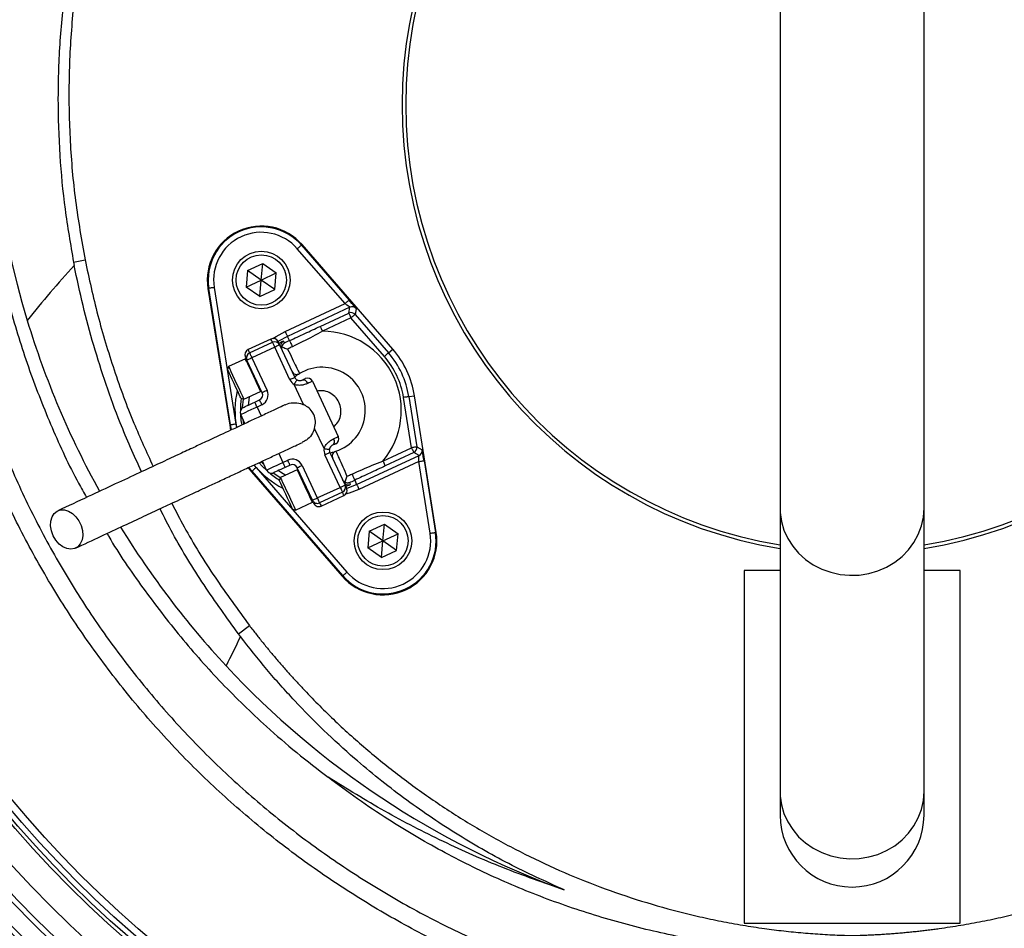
# Model space of a CAD drawing. Header units: millimetres. Extents: x 1218 to 2618, y 1282 to 2682.
# Tile 3 of 19: x 1687 to 1960, y 1753 to 2005. Entities that reach past the tile are written whole.
import ezdxf

# ---------------------------------------------------------------- set-up
doc = ezdxf.new("R2010")
doc.units = ezdxf.units.MM

msp = doc.modelspace()

# ---------------------------------------------------------------- linework, layer by layer
at = {"color": 7, "linetype": 'Continuous', "lineweight": 25}
for p, q in [((1898.04, 2093.94), (1898.04, 1869.63)), ((1938.04, 1869.63), (1938.04, 2093.94)), ((1765.06, 1942.72), (1765.23, 1942.87)), ((1765.06, 1942.72), (1778.31, 1927.45)), ((1790.45, 1913.83), (1765.23, 1942.87)), ((1777.17, 1926.47), (1763.92, 1941.73)), ((1701.75, 1938.02), (1704.95, 1938.65)), ((1701.75, 1938.02), (1701.93, 1937.09)), ((1750.12, 1935.69), (1754.31, 1937.64)), ((1753.91, 1933.04), (1754.31, 1937.64)), ((1754.31, 1937.64), (1758.09, 1934.99)), ((1750.12, 1935.69), (1749.72, 1931.09)), ((1753.91, 1933.04), (1750.12, 1935.69)), ((1753.91, 1933.04), (1758.09, 1934.99)), ((1757.69, 1930.39), (1758.09, 1934.99)), ((1749.72, 1931.09), (1753.91, 1933.04)), ((1753.5, 1928.44), (1753.91, 1933.04)), ((1757.69, 1930.39), (1753.91, 1933.04)), ((1739.33, 1930.72), (1739.09, 1930.68)), ((1739.09, 1930.68), (1745.13, 1892.7)), ((1745.37, 1892.74), (1739.33, 1930.72)), ((1740.81, 1930.95), (1746.85, 1892.97)), ((1753.5, 1928.44), (1749.72, 1931.09)), ((1753.5, 1928.44), (1757.69, 1930.39)), ((1760.58, 1918.73), (1777.17, 1926.47)), ((1778.54, 1925.45), (1761.21, 1917.37)), ((1770.26, 1920.14), (1778.2, 1923.84)), ((1778.2, 1923.84), (1778.54, 1925.45)), ((1780.3, 1925.07), (1779.96, 1923.47)), ((1779.96, 1923.47), (1789.24, 1912.78)), ((1778.83, 1922.49), (1770.9, 1918.79)), ((1788.11, 1911.8), (1778.83, 1922.49)), ((1756.59, 1916.64), (1750.25, 1913.68)), ((1750.67, 1912.77), (1757.01, 1915.73)), ((1759.01, 1915), (1763.23, 1905.94)), ((1761.76, 1916.19), (1761.21, 1917.37)), ((1757.65, 1914.37), (1751.3, 1911.41)), ((1761.87, 1905.31), (1757.65, 1914.37)), ((1789.24, 1912.78), (1790.45, 1913.83)), ((1749.51, 1911.12), (1744.84, 1908.95)), ((1754.17, 1901.71), (1749.94, 1910.78)), ((1751.3, 1911.41), (1755.53, 1902.35)), ((1744.84, 1908.95), (1744.55, 1908.15)), ((1765.65, 1898.39), (1763.03, 1904.01)), ((1768.13, 1904.91), (1775.31, 1889.5)), ((1749.06, 1899.89), (1753.73, 1902.06)), ((1748.27, 1900.18), (1749.06, 1899.89)), ((1752.08, 1899.09), (1753.44, 1899.72)), ((1795.65, 1886.41), (1793.43, 1900.38)), ((1794.91, 1900.62), (1796.49, 1900.87)), ((1794.91, 1900.62), (1797.13, 1886.64)), ((1802.53, 1862.89), (1796.49, 1900.87)), ((1754.08, 1898.36), (1752.72, 1897.73)), ((1749.35, 1893.12), (1748.19, 1895.61)), ((1745.37, 1892.74), (1745.13, 1892.7)), ((1745.13, 1892.7), (1745.4, 1891.3)), ((1771.35, 1886.18), (1768.72, 1891.8)), ((1772.95, 1885.1), (1777.18, 1876.03)), ((1787.72, 1882.71), (1795.65, 1886.41)), ((1796.29, 1885.05), (1788.35, 1881.35)), ((1797.74, 1884.28), (1796.29, 1885.05)), ((1797.13, 1886.64), (1798.58, 1885.87)), ((1755.37, 1880.21), (1754.21, 1882.7)), ((1759.9, 1882.32), (1761.26, 1882.95)), ((1775.82, 1875.4), (1771.59, 1884.46)), ((1780.41, 1876.2), (1797.74, 1884.28)), ((1797.64, 1882.58), (1781.04, 1874.84)), ((1800.82, 1862.62), (1797.64, 1882.58)), ((1799.12, 1882.82), (1802.3, 1862.85)), ((1750.26, 1880.85), (1751.18, 1879.74)), ((1751.36, 1879.9), (1751.18, 1879.74)), ((1751.18, 1879.74), (1776.39, 1850.7)), ((1776.57, 1850.85), (1751.36, 1879.9)), ((1752.49, 1880.88), (1777.7, 1851.84)), ((1763.87, 1880.31), (1759.21, 1878.13)), ((1761.9, 1881.59), (1760.54, 1880.96)), ((1768.12, 1871.81), (1763.89, 1880.87)), ((1765.25, 1881.5), (1769.48, 1872.44)), ((1759.21, 1878.13), (1758.92, 1877.34)), ((1779.86, 1877.38), (1780.41, 1876.2)), ((1769.48, 1872.44), (1775.82, 1875.4)), ((1776.45, 1874.04), (1770.11, 1871.08)), ((1763.43, 1869.07), (1768.1, 1871.25)), ((1770.53, 1870.17), (1776.88, 1873.13)), ((1762.64, 1869.36), (1763.43, 1869.07)), ((1898.04, 1869.63), (1898.04, 1790.82)), ((1938.04, 1790.82), (1938.04, 1869.63)), ((1783.93, 1863.18), (1783.53, 1858.58)), ((1783.93, 1863.18), (1788.12, 1865.13)), ((1787.72, 1860.53), (1783.93, 1863.18)), ((1787.72, 1860.53), (1788.12, 1865.13)), ((1788.12, 1865.13), (1791.9, 1862.49)), ((1783.53, 1858.58), (1787.72, 1860.53)), ((1787.31, 1855.93), (1787.72, 1860.53)), ((1787.72, 1860.53), (1791.9, 1862.49)), ((1791.5, 1857.88), (1787.72, 1860.53)), ((1791.5, 1857.88), (1791.9, 1862.49)), ((1802.3, 1862.85), (1802.53, 1862.89)), ((1787.31, 1855.93), (1783.53, 1858.58)), ((1787.31, 1855.93), (1791.5, 1857.88)), ((1898.04, 1852.29), (1888.04, 1852.29)), ((1888.04, 1852.29), (1888.04, 1754.29)), ((1948.04, 1852.29), (1938.04, 1852.29)), ((1948.04, 1754.29), (1948.04, 1852.29)), ((1776.57, 1850.85), (1776.39, 1850.7)), ((1747.58, 1834.64), (1750.63, 1836.97)), ((1748.13, 1833.91), (1747.58, 1834.64)), ((1898.04, 1790.82), (1898.04, 1784.29)), ((1938.04, 1784.29), (1938.04, 1790.82)), ((1888.04, 1754.29), (1948.04, 1754.29))]:
    msp.add_line(p, q, dxfattribs=at)
at = {"color": 1, "linetype": 'Continuous', "lineweight": 25}
for p, q in [((1752.72, 1897.73), (1753.88, 1895.24)), ((1749.03, 1893.03), (1748.87, 1894.15)), ((1745.62, 1891.39), (1745.37, 1892.74)), ((1746.85, 1892.97), (1747.01, 1892.05)), ((1754.69, 1881.67), (1753.92, 1882.53)), ((1758.74, 1884.81), (1759.9, 1882.32)), ((1751.36, 1879.9), (1750.49, 1880.94)), ((1751.88, 1881.61), (1752.49, 1880.88))]:
    msp.add_line(p, q, dxfattribs=at)
at = {"color": 7, "linetype": 'Continuous', "lineweight": 25, "flags": 128}
for points in [[(1765.06, 1942.72), (1765.03, 1942.69), (1764.96, 1942.64), (1764.86, 1942.55), (1764.72, 1942.42), (1764.55, 1942.27), (1764.35, 1942.11), (1764.14, 1941.92), (1763.92, 1941.73)], [(1740.81, 1930.95), (1740.52, 1930.91), (1740.25, 1930.87), (1739.99, 1930.82), (1739.77, 1930.79), (1739.58, 1930.76), (1739.45, 1930.74), (1739.36, 1930.72), (1739.33, 1930.72)], [(1778.31, 1927.45), (1778.28, 1927.43), (1778.22, 1927.37), (1778.11, 1927.28), (1777.97, 1927.16), (1777.8, 1927.01), (1777.6, 1926.84), (1777.39, 1926.66), (1777.17, 1926.47)], [(1778.2, 1923.84), (1778.21, 1923.81), (1778.25, 1923.73), (1778.31, 1923.61), (1778.39, 1923.44), (1778.48, 1923.23), (1778.59, 1923), (1778.71, 1922.75), (1778.83, 1922.49)], [(1779.96, 1923.47), (1779.94, 1923.45), (1779.87, 1923.39), (1779.76, 1923.3), (1779.62, 1923.17), (1779.45, 1923.03), (1779.26, 1922.86), (1779.05, 1922.67), (1778.83, 1922.49)], [(1761.21, 1917.37), (1761.2, 1917.4), (1761.16, 1917.48), (1761.1, 1917.61), (1761.02, 1917.78), (1760.93, 1917.98), (1760.82, 1918.21), (1760.7, 1918.47), (1760.58, 1918.73)], [(1770.26, 1920.14), (1770.28, 1920.11), (1770.31, 1920.03), (1770.37, 1919.91), (1770.45, 1919.74), (1770.55, 1919.53), (1770.66, 1919.3), (1770.77, 1919.05), (1770.9, 1918.79)], [(1757.01, 1915.73), (1757.02, 1915.7), (1757.06, 1915.63), (1757.12, 1915.5), (1757.2, 1915.33), (1757.29, 1915.12), (1757.4, 1914.89), (1757.52, 1914.63), (1757.65, 1914.37)], [(1759.01, 1915), (1758.98, 1914.99), (1758.9, 1914.96), (1758.78, 1914.9), (1758.61, 1914.82), (1758.4, 1914.72), (1758.17, 1914.61), (1757.91, 1914.49), (1757.65, 1914.37)], [(1758.58, 1915.91), (1758.61, 1915.85), (1758.69, 1915.68), (1758.83, 1915.39), (1759.01, 1915)], [(1760.06, 1916.03), (1760.08, 1915.99), (1760.17, 1915.8), (1760.33, 1915.45)], [(1761.76, 1916.19), (1761.78, 1916.15), (1761.83, 1916.04), (1761.91, 1915.87), (1762.01, 1915.65), (1762.14, 1915.39), (1762.27, 1915.1), (1762.41, 1914.8), (1762.55, 1914.49)], [(1750.67, 1912.77), (1750.68, 1912.74), (1750.72, 1912.67), (1750.78, 1912.54), (1750.85, 1912.37), (1750.95, 1912.17), (1751.06, 1911.93), (1751.18, 1911.68), (1751.3, 1911.41)], [(1789.24, 1912.78), (1789.21, 1912.76), (1789.15, 1912.7), (1789.04, 1912.61), (1788.9, 1912.49), (1788.73, 1912.34), (1788.54, 1912.17), (1788.32, 1911.99), (1788.11, 1911.8)], [(1749.94, 1910.78), (1749.76, 1911.17), (1749.63, 1911.45), (1749.55, 1911.62), (1749.52, 1911.68)], [(1751.3, 1911.41), (1751.04, 1911.29), (1750.78, 1911.17), (1750.55, 1911.06), (1750.34, 1910.96), (1750.17, 1910.88), (1750.05, 1910.83), (1749.97, 1910.79), (1749.94, 1910.78)], [(1748.27, 1900.18), (1748.24, 1900.24), (1748.07, 1900.6), (1747.77, 1901.24), (1747.36, 1902.13), (1746.87, 1903.18), (1746.34, 1904.3), (1745.82, 1905.42), (1745.35, 1906.44), (1744.96, 1907.27), (1744.69, 1907.85), (1744.56, 1908.13), (1744.55, 1908.15)], [(1744.84, 1908.95), (1744.91, 1908.8), (1745.13, 1908.33), (1745.48, 1907.56), (1745.95, 1906.57), (1746.49, 1905.41), (1747.06, 1904.18), (1747.63, 1902.97), (1748.14, 1901.87), (1748.57, 1900.95), (1748.87, 1900.29), (1749.04, 1899.94), (1749.06, 1899.89)], [(1763.23, 1905.94), (1763.21, 1905.93), (1763.13, 1905.89), (1763, 1905.83), (1762.83, 1905.75), (1762.63, 1905.66), (1762.39, 1905.55), (1762.14, 1905.43), (1761.87, 1905.31)], [(1763.81, 1905.29), (1763.79, 1905.27), (1763.75, 1905.2), (1763.68, 1905.08), (1763.58, 1904.92), (1763.46, 1904.73), (1763.33, 1904.5), (1763.18, 1904.26), (1763.03, 1904.01)], [(1765.23, 1905.21), (1765.43, 1905.31), (1765.61, 1905.39), (1765.77, 1905.47), (1765.9, 1905.53), (1766, 1905.58), (1766.07, 1905.61), (1766.12, 1905.63), (1766.13, 1905.64)], [(1768.13, 1904.91), (1768.1, 1904.9), (1768.04, 1904.87), (1767.94, 1904.82), (1767.79, 1904.76), (1767.6, 1904.67), (1767.38, 1904.56), (1767.12, 1904.44), (1766.83, 1904.31)], [(1755.53, 1902.35), (1755.26, 1902.22), (1755.01, 1902.11), (1754.77, 1902), (1754.57, 1901.9), (1754.4, 1901.82), (1754.27, 1901.76), (1754.2, 1901.73), (1754.17, 1901.71)], [(1748.91, 1897.61), (1748.97, 1897.64), (1749.15, 1897.72), (1749.45, 1897.86), (1749.84, 1898.04), (1750.32, 1898.27), (1750.87, 1898.52), (1751.47, 1898.8), (1752.08, 1899.09)], [(1752.72, 1897.73), (1752.59, 1897.99), (1752.48, 1898.25), (1752.37, 1898.48), (1752.27, 1898.69), (1752.19, 1898.86), (1752.13, 1898.98), (1752.1, 1899.06), (1752.08, 1899.09)], [(1754.08, 1898.36), (1753.95, 1898.63), (1753.84, 1898.88), (1753.73, 1899.12), (1753.63, 1899.32), (1753.55, 1899.49), (1753.49, 1899.62), (1753.46, 1899.69), (1753.44, 1899.72)], [(1794.91, 1900.62), (1794.88, 1900.61), (1794.79, 1900.6), (1794.65, 1900.58), (1794.47, 1900.55), (1794.24, 1900.51), (1793.99, 1900.47), (1793.72, 1900.43), (1793.43, 1900.38)], [(1752.72, 1897.73), (1751.83, 1897.32), (1750.98, 1896.92), (1750.2, 1896.55), (1749.51, 1896.23), (1748.95, 1895.97), (1748.53, 1895.78), (1748.27, 1895.65), (1748.19, 1895.61)], [(1746.85, 1892.97), (1746.56, 1892.93), (1746.29, 1892.88), (1746.03, 1892.84), (1745.81, 1892.81), (1745.63, 1892.78), (1745.49, 1892.76), (1745.4, 1892.74), (1745.37, 1892.74)], [(1774.02, 1888.9), (1774.31, 1889.04), (1774.57, 1889.16), (1774.79, 1889.26), (1774.97, 1889.35), (1775.12, 1889.42), (1775.23, 1889.47), (1775.29, 1889.49), (1775.31, 1889.5)], [(1771.35, 1886.18), (1771.63, 1886.13), (1771.91, 1886.09), (1772.17, 1886.05), (1772.39, 1886.02), (1772.58, 1885.99), (1772.72, 1885.97), (1772.8, 1885.96), (1772.83, 1885.95)], [(1771.59, 1884.46), (1771.86, 1884.59), (1772.11, 1884.7), (1772.35, 1884.81), (1772.55, 1884.91), (1772.72, 1884.99), (1772.85, 1885.05), (1772.93, 1885.08), (1772.95, 1885.1)], [(1774.58, 1887.51), (1774.57, 1887.5), (1774.53, 1887.48), (1774.45, 1887.45), (1774.35, 1887.4), (1774.22, 1887.34), (1774.06, 1887.27), (1773.88, 1887.18), (1773.68, 1887.09)], [(1797.13, 1886.64), (1797.1, 1886.64), (1797.01, 1886.63), (1796.88, 1886.6), (1796.69, 1886.57), (1796.47, 1886.54), (1796.21, 1886.5), (1795.94, 1886.45), (1795.65, 1886.41)], [(1795.65, 1886.41), (1795.77, 1886.15), (1795.89, 1885.89), (1796, 1885.66), (1796.1, 1885.46), (1796.18, 1885.29), (1796.23, 1885.16), (1796.27, 1885.08), (1796.29, 1885.05)], [(1755.37, 1880.21), (1755.46, 1880.25), (1755.72, 1880.37), (1756.13, 1880.56), (1756.7, 1880.83), (1757.39, 1881.15), (1758.17, 1881.51), (1759.02, 1881.91), (1759.9, 1882.32)], [(1760.54, 1880.96), (1760.52, 1880.99), (1760.49, 1881.06), (1760.43, 1881.19), (1760.35, 1881.36), (1760.25, 1881.56), (1760.15, 1881.8), (1760.03, 1882.05), (1759.9, 1882.32)], [(1761.9, 1881.59), (1761.88, 1881.62), (1761.85, 1881.7), (1761.79, 1881.82), (1761.71, 1881.99), (1761.61, 1882.2), (1761.5, 1882.43), (1761.39, 1882.69), (1761.26, 1882.95)], [(1787.72, 1882.71), (1787.84, 1882.45), (1787.96, 1882.19), (1788.07, 1881.96), (1788.16, 1881.76), (1788.24, 1881.59), (1788.3, 1881.46), (1788.34, 1881.38), (1788.35, 1881.35)], [(1797.64, 1882.58), (1797.93, 1882.63), (1798.2, 1882.67), (1798.45, 1882.71), (1798.68, 1882.75), (1798.86, 1882.78), (1799, 1882.8), (1799.09, 1882.81), (1799.12, 1882.82)], [(1752.49, 1880.88), (1752.27, 1880.69), (1752.06, 1880.51), (1751.87, 1880.34), (1751.69, 1880.19), (1751.55, 1880.07), (1751.45, 1879.98), (1751.38, 1879.92), (1751.36, 1879.9)], [(1760.54, 1880.96), (1759.92, 1880.67), (1759.32, 1880.39), (1758.77, 1880.14), (1758.29, 1879.91), (1757.9, 1879.73), (1757.61, 1879.59), (1757.43, 1879.51), (1757.36, 1879.48)], [(1763.89, 1880.87), (1763.92, 1880.88), (1763.99, 1880.92), (1764.12, 1880.98), (1764.29, 1881.05), (1764.49, 1881.15), (1764.73, 1881.26), (1764.98, 1881.38), (1765.25, 1881.5)], [(1762.64, 1869.36), (1762.61, 1869.42), (1762.44, 1869.78), (1762.14, 1870.43), (1761.73, 1871.31), (1761.24, 1872.36), (1760.71, 1873.49), (1760.19, 1874.61), (1759.72, 1875.62), (1759.33, 1876.45), (1759.06, 1877.03), (1758.93, 1877.31), (1758.92, 1877.34)], [(1759.21, 1878.13), (1759.28, 1877.99), (1759.5, 1877.51), (1759.85, 1876.75), (1760.32, 1875.75), (1760.86, 1874.6), (1761.43, 1873.37), (1761.99, 1872.16), (1762.51, 1871.05), (1762.94, 1870.14), (1763.24, 1869.48), (1763.41, 1869.12), (1763.43, 1869.07)], [(1778.37, 1876.76), (1778.39, 1876.71), (1778.48, 1876.52), (1778.65, 1876.18)], [(1779.07, 1879.08), (1779.21, 1878.78), (1779.35, 1878.47), (1779.49, 1878.18), (1779.61, 1877.92), (1779.71, 1877.7), (1779.79, 1877.53), (1779.84, 1877.42), (1779.86, 1877.38)], [(1775.82, 1875.4), (1776.08, 1875.52), (1776.34, 1875.64), (1776.57, 1875.75), (1776.78, 1875.85), (1776.95, 1875.93), (1777.08, 1875.98), (1777.15, 1876.02), (1777.18, 1876.03)], [(1775.82, 1875.4), (1775.94, 1875.13), (1776.06, 1874.88), (1776.17, 1874.64), (1776.27, 1874.44), (1776.35, 1874.27), (1776.4, 1874.14), (1776.44, 1874.06), (1776.45, 1874.04)], [(1777.18, 1876.03), (1777.36, 1875.64), (1777.49, 1875.36), (1777.57, 1875.18), (1777.6, 1875.13)], [(1780.41, 1876.2), (1780.42, 1876.17), (1780.46, 1876.09), (1780.52, 1875.96), (1780.6, 1875.79), (1780.7, 1875.59), (1780.8, 1875.36), (1780.92, 1875.1), (1781.04, 1874.84)], [(1768.12, 1871.81), (1768.14, 1871.82), (1768.22, 1871.85), (1768.34, 1871.91), (1768.51, 1871.99), (1768.72, 1872.09), (1768.95, 1872.2), (1769.21, 1872.32), (1769.48, 1872.44)], [(1768.54, 1870.9), (1768.51, 1870.96), (1768.43, 1871.13), (1768.3, 1871.42), (1768.12, 1871.81)], [(1769.48, 1872.44), (1769.6, 1872.17), (1769.72, 1871.92), (1769.83, 1871.68), (1769.92, 1871.48), (1770, 1871.31), (1770.06, 1871.18), (1770.1, 1871.11), (1770.11, 1871.08)], [(1696.1, 1861.95), (1695.61, 1863.3), (1695.39, 1864.67), (1695.45, 1865.99), (1695.78, 1867.16), (1696.37, 1868.11), (1697.18, 1868.78), (1698.15, 1869.14), (1699.23, 1869.15), (1700.35, 1868.82), (1701.44, 1868.17), (1702.42, 1867.23), (1703.25, 1866.08), (1703.86, 1864.77), (1704.21, 1863.4), (1704.3, 1862.04), (1704.1, 1860.79), (1703.63, 1859.72), (1702.93, 1858.9), (1702.03, 1858.38), (1700.99, 1858.2), (1699.89, 1858.36), (1698.78, 1858.85), (1697.73, 1859.65), (1696.82, 1860.71), (1696.1, 1861.95)], [(1800.82, 1862.62), (1801.1, 1862.66), (1801.38, 1862.71), (1801.63, 1862.75), (1801.85, 1862.78), (1802.04, 1862.81), (1802.18, 1862.83), (1802.26, 1862.85), (1802.3, 1862.85)], [(1777.7, 1851.84), (1777.48, 1851.65), (1777.27, 1851.47), (1777.08, 1851.3), (1776.91, 1851.15), (1776.76, 1851.03), (1776.66, 1850.93), (1776.59, 1850.88), (1776.57, 1850.85)], [(1748.13, 1833.91), (1747.62, 1832.88), (1747.11, 1831.85), (1746.61, 1830.83), (1746.11, 1829.81), (1745.61, 1828.79), (1745.12, 1827.77), (1744.63, 1826.76), (1744.15, 1825.76)]]:
    msp.add_lwpolyline(points, dxfattribs=at)
at = {"color": 1, "linetype": 'Continuous', "lineweight": 25, "flags": 128}
for points in [[(1757.15, 1916.77), (1758.01, 1917.34), (1760.58, 1918.73)], [(1757.01, 1915.73), (1756.83, 1916.12), (1756.7, 1916.4), (1756.62, 1916.58), (1756.59, 1916.64)], [(1761.21, 1917.37), (1758.71, 1916), (1758.58, 1915.92)], [(1750.25, 1913.68), (1750.27, 1913.62), (1750.35, 1913.45), (1750.49, 1913.16), (1750.67, 1912.77)], [(1753.73, 1902.06), (1753.71, 1902.11), (1753.54, 1902.47), (1753.23, 1903.13), (1752.81, 1904.04), (1752.29, 1905.15), (1751.73, 1906.36), (1751.15, 1907.59), (1750.61, 1908.74), (1750.15, 1909.74), (1749.79, 1910.5), (1749.57, 1910.98), (1749.51, 1911.12)], [(1748.72, 1897.5), (1748.93, 1899.92), (1748.94, 1899.93)], [(1750.56, 1900.58), (1750.32, 1898.92), (1750.26, 1898.24)], [(1748.12, 1895.78), (1748.27, 1894.02), (1748.46, 1892.74)], [(1753.36, 1882.25), (1754.2, 1881.3), (1755.46, 1880.05)], [(1759.16, 1878.01), (1759.15, 1878.01), (1757.16, 1879.4)], [(1758.71, 1880.11), (1759.28, 1879.72), (1760.71, 1878.83)], [(1768.1, 1871.25), (1768.08, 1871.3), (1767.91, 1871.65), (1767.6, 1872.31), (1767.18, 1873.23), (1766.66, 1874.33), (1766.1, 1875.54), (1765.52, 1876.77), (1764.98, 1877.93), (1764.52, 1878.93), (1764.16, 1879.69), (1763.94, 1880.16), (1763.87, 1880.31)], [(1776.88, 1873.13), (1776.85, 1873.19), (1776.77, 1873.36), (1776.64, 1873.65), (1776.45, 1874.04)], [(1781.04, 1874.84), (1778.32, 1873.77), (1777.34, 1873.47)], [(1777.61, 1875.11), (1777.75, 1875.16), (1780.41, 1876.2)], [(1770.11, 1871.08), (1770.29, 1870.69), (1770.42, 1870.41), (1770.5, 1870.23), (1770.53, 1870.17)], [(1898.04, 1869.63), (1898.08, 1868.38), (1898.44, 1865.91), (1899.14, 1863.5), (1900.19, 1861.2), (1901.55, 1859.05), (1903.2, 1857.09), (1905.12, 1855.36), (1907.27, 1853.87), (1909.62, 1852.67), (1912.11, 1851.78), (1914.71, 1851.2), (1917.37, 1850.95), (1920.04, 1851.03), (1922.67, 1851.45), (1925.22, 1852.19), (1927.65, 1853.24), (1929.9, 1854.58), (1931.94, 1856.19), (1933.73, 1858.05), (1935.24, 1860.1), (1936.45, 1862.33), (1937.33, 1864.69), (1937.86, 1867.14), (1938.04, 1869.63)], [(1898.04, 1790.82), (1898.08, 1789.57), (1898.44, 1787.1), (1899.14, 1784.69), (1900.19, 1782.39), (1901.55, 1780.24), (1903.2, 1778.28), (1905.12, 1776.55), (1907.27, 1775.07), (1909.62, 1773.87), (1912.11, 1772.97), (1914.71, 1772.39), (1917.37, 1772.14), (1920.04, 1772.22), (1922.67, 1772.64), (1925.22, 1773.38), (1927.65, 1774.43), (1929.9, 1775.77), (1931.94, 1777.39), (1933.73, 1779.24), (1935.24, 1781.3), (1936.45, 1783.53), (1937.33, 1785.88), (1937.86, 1788.33), (1938.04, 1790.82)]]:
    msp.add_lwpolyline(points, dxfattribs=at)
at = {"color": 7, "linetype": 'Continuous', "lineweight": 25}
for centre, radius in [((1918.04, 1981.79), 700), ((1918.04, 1981.79), 617.5), ((1918.04, 1981.79), 600), ((1918.04, 1981.79), 595), ((1918.04, 1981.79), 593.6), ((1918.04, 1981.79), 590.07), ((1918.04, 1981.79), 579), ((1918.04, 1981.79), 576), ((1918.04, 1981.79), 328), ((1918.04, 1981.79), 326.54), ((1918.04, 1981.79), 321.84), ((1918.04, 1981.79), 320.38), ((1918.04, 1981.79), 315), ((1918.04, 1981.79), 307.5), ((1918.04, 1981.79), 306.5), ((1918.04, 1981.79), 305), ((1918.04, 1981.79), 303), ((1753.91, 1933.04), 8), ((1753.91, 1933.04), 7), ((1787.72, 1860.53), 8), ((1787.72, 1860.53), 7)]:
    msp.add_circle(centre, radius, dxfattribs=at)
for centre, radius, start, end in [((1918.04, 1981.79), 125, 99.2069, 180), ((1918.04, 1981.79), 124, 99.2818, 180), ((1918.04, 1981.79), 125, 279.2069, 80.7931), ((1918.04, 1981.79), 124, 279.2818, 80.7182), ((1908.31, 1988.38), 229.32, 155.2014, 196.8814), ((1918.04, 1981.79), 125, 180, 260.7931), ((1918.04, 1981.79), 124, 180, 260.7182), ((1753.91, 1933.04), 15, 40.962, 189.038), ((1753.91, 1933.04), 14.76, 40.962, 189.038), ((1753.91, 1933.04), 13.26, 40.962, 189.038), ((1918.49, 1739.03), 293.47, 137.5544, 141.4825), ((1778.83, 1922.48), 1.5, 40.9766, 114.9852), ((1779.17, 1924.09), 1.5, 40.9767, 114.9856), ((1922.85, 1992.87), 244.53, 196.8986, 209.0061), ((1770.81, 1896.79), 22, 320.2218, 89.7782), ((1757.22, 1915.28), 1.5, 25, 115), ((1757.65, 1914.37), 1.5, 25, 115), ((1760.79, 1914.73), 1.5, 167.1888, 204.9986), ((1770.81, 1896.79), 21.41, 115, 119.3213), ((1750.88, 1912.32), 1.5, 115, 205), ((1751.3, 1911.41), 1.5, 115, 205), ((1770.81, 1896.79), 19.54, 115, 119.3213), ((1770.81, 1896.79), 24.4, 9.038, 40.962), ((1770.81, 1896.79), 26, 9.038, 40.962), ((1749.61, 1910.9), 0.25, 25, 115), ((1770.81, 1896.79), 22.9, 9.038, 40.962), ((1763.78, 1908.31), 1.5, 205, 301.3794), ((1770.81, 1896.79), 12, 288.6206, 121.3794), ((1764.59, 1906.57), 3, 205, 238.5573), ((1764.59, 1906.57), 1.5, 205, 238.5573), ((1765.55, 1903.91), 1.34, 17.1292, 103.946), ((1766.77, 1904.28), 1.5, 25, 115), ((1752.81, 1901.08), 1.5, 295, 25), ((1753.63, 1902.29), 0.25, 295, 25), ((1752.81, 1901.08), 3, 295, 25), ((1749.55, 1896.25), 1.5, 115, 205), ((1772.89, 1888.17), 1.34, 306.0541, 32.871), ((1773.95, 1888.87), 1.5, 295, 25), ((1774.31, 1885.73), 3, 171.4427, 205), ((1774.31, 1885.73), 1.5, 171.4427, 205), ((1775.12, 1883.99), 1.5, 108.6206, 205), ((1795.65, 1886.41), 1.5, 295.0147, 9.0235), ((1797.1, 1885.64), 1.5, 295.0145, 9.0231), ((1762.53, 1880.24), 3, 25, 115), ((1756.73, 1880.84), 1.5, 205, 295), ((1762.53, 1880.24), 1.5, 25, 115), ((1763.98, 1880.08), 0.25, 25, 115), ((1770.81, 1896.79), 19.54, 290.6787, 295), ((1770.81, 1896.79), 21.41, 290.6787, 295), ((1775.82, 1875.4), 1.5, 295, 25), ((1776.24, 1874.49), 1.5, 295, 25), ((1767.99, 1871.47), 0.25, 295, 25), ((1769.48, 1872.44), 1.5, 205, 295), ((1769.9, 1871.53), 1.5, 205, 295), ((1927.34, 1995.51), 249.75, 211.6884, 222.8197), ((1787.72, 1860.53), 15, 220.962, 9.038), ((1787.72, 1860.53), 14.76, 220.962, 9.038), ((1787.72, 1860.53), 13.26, 220.962, 9.038), ((1920.24, 1989.43), 240.41, 222.9056, 250.0084), ((1918.04, 1784.29), 20, 180, 0)]:
    msp.add_arc(centre, radius, start, end, dxfattribs=at)
at = {"color": 1, "linetype": 'Continuous', "lineweight": 25}
for centre, radius, start, end in [((1760.79, 1914.73), 1.5, 119.1839, 167.1872), ((1770.81, 1896.79), 24.21, 166.6955, 191.1625), ((1770.81, 1896.79), 22.71, 171.4932, 180.3565), ((1770.81, 1896.79), 24.21, 218.8414, 243.3045), ((1770.81, 1896.79), 22.71, 229.6435, 238.5068), ((1778.11, 1877.58), 1.5, 228.283, 290.8172)]:
    msp.add_arc(centre, radius, start, end, dxfattribs=at)
at = {"color": 7, "linetype": 'Continuous', "lineweight": 25}
for centre, major_axis, ratio, start_param, end_param in [((1777.13, 1926.45), (1.41, -1), 0.027351, 0.001793, 1.555136), ((1778.26, 1927.43), (-2.05, 2.36), 0.016782, 3.154244, 4.707588), ((1799.07, 1882.79), (-0.49, 3.08), 0.016782, 4.71719, 6.270533), ((1797.59, 1882.56), (0.14, 1.72), 0.027351, 4.728049, 6.281392)]:
    msp.add_ellipse(centre, major_axis=major_axis, ratio=ratio, start_param=start_param, end_param=end_param, dxfattribs=at)
for points, knots in [([(1857.04, 1729.31), (1852.07, 1730.61), (1842.15, 1733.2), (1827.58, 1738.19), (1812.66, 1744.24), (1797.52, 1751.57), (1782.27, 1760.27), (1767.62, 1769.97), (1753.66, 1780.62), (1740.48, 1792.17), (1728.12, 1804.6), (1716.62, 1817.85), (1706.01, 1831.85), (1696.37, 1846.52), (1687.75, 1861.77), (1680.21, 1877.57), (1673.75, 1893.86), (1668.37, 1910.56), (1664.12, 1927.56), (1661.03, 1944.8), (1659.14, 1962.22), (1658.43, 1979.76), (1658.88, 1997.33), (1660.51, 2014.81), (1663.35, 2032.34), (1667.47, 2049.83), (1672.87, 2067.24), (1679.49, 2084.24), (1687.18, 2100.77), (1693.26, 2111.27), (1696.3, 2116.51)], [0, 0, 0, 0, 0.031534, 0.063096, 0.09463, 0.130502, 0.166497, 0.202533, 0.238529, 0.274401, 0.310261, 0.346243, 0.382267, 0.41825, 0.45411, 0.489924, 0.525861, 0.561838, 0.597773, 0.633587, 0.669463, 0.705462, 0.741503, 0.777501, 0.813377, 0.85061, 0.887979, 0.925396, 0.962767, 1, 1, 1, 1]), ([(1695.7, 2086.64), (1695.66, 2086.55), (1693.46, 2081.83), (1689.89, 2072.16), (1685.09, 2057.69), (1681.14, 2042.31), (1678.08, 2026.06), (1676.12, 2008.97), (1675.35, 1991.77), (1675.77, 1974.58), (1677.4, 1957.54), (1680.24, 1940.71), (1684.23, 1924.15), (1689.35, 1907.84), (1695.66, 1891.97), (1701.02, 1880.2), (1704.62, 1873.94), (1705.38, 1872.62)], [0, 0, 0, 0, 0.0013731, 0.0701585, 0.1388803, 0.2074191, 0.2848618, 0.3625748, 0.4403799, 0.5180937, 0.5955371, 0.6721575, 0.7490421, 0.826012, 0.902888, 0.9795009, 1, 1, 1, 1]), ([(1716.41, 2076.98), (1716.28, 2076.7), (1713.98, 2071.7), (1710.38, 2061.64), (1705.67, 2046.69), (1702.05, 2031.28), (1699.4, 2015.51), (1697.8, 1999.58), (1697.25, 1983.6), (1697.76, 1967.97), (1699.19, 1952.75), (1700.9, 1942.93), (1701.75, 1938.02)], [0, 0, 0, 0, 0.006646, 0.116362, 0.225725, 0.338163, 0.450973, 0.563911, 0.676725, 0.789166, 0.894583, 1, 1, 1, 1]), ([(1718.94, 2075.8), (1717.93, 2073.48), (1714.73, 2066.11), (1710.49, 2053.23), (1706.2, 2037.27), (1703.1, 2021.03), (1701.12, 2004.6), (1700.3, 1988.09), (1700.64, 1971.54), (1702.06, 1955.02), (1703.98, 1944.11), (1704.95, 1938.65)], [0, 0, 0, 0, 0.054277, 0.172209, 0.290262, 0.408486, 0.526458, 0.644757, 0.762646, 0.881135, 1, 1, 1, 1]), ([(1720.62, 1879.73), (1718.59, 1884.25), (1714.99, 1892.22), (1710.72, 1904.01), (1707.27, 1914.86), (1704.29, 1925.89), (1702.72, 1933.36), (1701.93, 1937.09)], [0, 0, 0, 0, 0.245921, 0.433668, 0.621414, 0.810707, 1, 1, 1, 1]), ([(1704.95, 1938.65), (1706.06, 1933.49), (1708.3, 1923.16), (1712.9, 1908.02), (1718, 1893.98), (1722.02, 1885.22), (1723.85, 1881.23)], [0, 0, 0, 0, 0.261372, 0.522689, 0.782918, 1, 1, 1, 1]), ([(1761.76, 1916.19), (1763.18, 1916.85), (1766.01, 1918.17), (1768.85, 1919.49), (1770.26, 1920.14)], [0, 0, 0, 0, 0.499966, 1, 1, 1, 1]), ([(1770.9, 1918.79), (1770.02, 1918.3), (1767.28, 1916.8), (1764.47, 1915.43), (1762.55, 1914.49)], [0, 0, 0, 0, 0.319681, 1, 1, 1, 1]), ([(1759.03, 1915.47), (1759.02, 1915.46), (1758.95, 1915.42), (1758.86, 1915.36), (1758.79, 1915.31)], [0, 0, 0, 0, 0.1438071, 1, 1, 1, 1]), ([(1760.33, 1915.45), (1760.33, 1915.45), (1760.25, 1915.41), (1760.01, 1915.24), (1759.74, 1914.91), (1759.64, 1914.57), (1759.61, 1914.46)], [0, 0, 0, 0, 0.004859, 0.214058, 0.733508, 1, 1, 1, 1]), ([(1759.7, 1913.51), (1759.7, 1913.51), (1759.64, 1913.64), (1759.54, 1913.93), (1759.59, 1914.28), (1759.61, 1914.46)], [0, 0, 0, 0, 0.005326, 0.483493, 1, 1, 1, 1]), ([(1759.61, 1914.46), (1759.78, 1914.38), (1760.12, 1914.24), (1760.69, 1914.02), (1761.07, 1913.88), (1761.24, 1913.82), (1761.24, 1913.82)], [0, 0, 0, 0, 0.3473286, 0.6925871, 0.9954148, 1, 1, 1, 1]), ([(1761.24, 1913.82), (1761.68, 1912.93), (1762.57, 1911.07), (1763.65, 1908.87), (1764.42, 1907.33), (1764.51, 1907.13), (1764.56, 1907.03)], [0, 0, 0, 0, 0.2378576, 0.4923992, 0.746123, 1, 1, 1, 1]), ([(1764.56, 1907.03), (1764.55, 1907.02), (1764.52, 1907.01), (1764.26, 1906.84), (1763.79, 1906.53), (1763.37, 1906.2), (1763.18, 1906.04)], [0, 0, 0, 0, 0.195055, 0.481749, 0.762931, 1, 1, 1, 1]), ([(1766.83, 1904.31), (1766.75, 1904.27), (1766.42, 1904.12), (1765.69, 1903.88), (1764.55, 1903.71), (1763.61, 1903.8), (1763.12, 1903.98), (1763.03, 1904.01)], [0, 0, 0, 0, 0.085008, 0.354811, 0.637818, 0.928516, 1, 1, 1, 1]), ([(1763.81, 1905.29), (1763.85, 1905.27), (1763.99, 1905.19), (1764.19, 1905.12), (1764.49, 1905.07), (1764.68, 1905.07), (1764.93, 1905.11), (1765.09, 1905.16), (1765.2, 1905.2), (1765.23, 1905.21)], [0, 0, 0, 0, 0.068432, 0.253306, 0.333019, 0.563604, 0.600241, 0.896662, 1, 1, 1, 1]), ([(1774.04, 1892.23), (1774.44, 1892.62), (1775.32, 1893.47), (1776.01, 1895.24), (1776.13, 1897.2), (1775.59, 1899.09), (1774.45, 1900.7), (1772.85, 1901.82), (1771.08, 1902.38), (1769.92, 1902.24), (1769.4, 1902.17)], [0, 0, 0, 0, 0.113263, 0.243923, 0.374428, 0.504767, 0.635, 0.765235, 0.895575, 1, 1, 1, 1]), ([(1760.48, 1898.27), (1760.55, 1898.32), (1761.21, 1898.76), (1762.76, 1898.99), (1764.47, 1898.87), (1765.38, 1898.5), (1765.65, 1898.39)], [0, 0, 0, 0, 0.048403, 0.445346, 0.839383, 1, 1, 1, 1]), ([(1760.45, 1898.3), (1759.77, 1897.98), (1758.26, 1897.28), (1755.26, 1895.88), (1751.9, 1894.31), (1748.6, 1892.77), (1745.53, 1891.34), (1742.78, 1890.06), (1740.32, 1888.91), (1737.72, 1887.7), (1734.55, 1886.22), (1730.49, 1884.33), (1725.58, 1882.04), (1719.79, 1879.34), (1713.12, 1876.23), (1705.56, 1872.7), (1700.21, 1870.21), (1697.41, 1868.9)], [0, 0, 0, 0, 0.0640989, 0.1408827, 0.2099225, 0.2711384, 0.3244284, 0.3697424, 0.4071196, 0.441724, 0.4905914, 0.5497721, 0.6192676, 0.6990397, 0.7890666, 0.8893804, 1, 1, 1, 1]), ([(1768.72, 1891.8), (1768.84, 1892.45), (1769.09, 1893.76), (1768.61, 1895.66), (1767.56, 1897.16), (1766.49, 1897.97), (1765.82, 1898.3), (1765.65, 1898.39)], [0, 0, 0, 0, 0.248706, 0.49841, 0.716024, 0.929045, 1, 1, 1, 1]), ([(1768.72, 1891.8), (1768.47, 1891.18), (1767.98, 1889.92), (1766.71, 1888.58), (1765.69, 1888.13), (1765.29, 1887.95)], [0, 0, 0, 0, 0.376882, 0.753292, 1, 1, 1, 1]), ([(1702.27, 1858.48), (1704.65, 1859.59), (1709.17, 1861.7), (1715.53, 1864.66), (1721.09, 1867.25), (1725.57, 1869.35), (1729.11, 1871), (1731.82, 1872.26), (1734.18, 1873.36), (1736.6, 1874.49), (1739.4, 1875.8), (1742.74, 1877.35), (1746.48, 1879.09), (1750.2, 1880.83), (1753.81, 1882.51), (1757.2, 1884.09), (1760.48, 1885.62), (1763.3, 1886.94), (1764.7, 1887.59), (1765.32, 1887.88)], [0, 0, 0, 0, 0.094023, 0.17822, 0.252598, 0.317171, 0.361036, 0.398848, 0.430593, 0.461147, 0.503246, 0.553276, 0.611251, 0.677228, 0.735829, 0.799528, 0.868219, 0.941848, 1, 1, 1, 1]), ([(1771.35, 1886.18), (1771.44, 1886.4), (1771.67, 1886.96), (1772.31, 1887.75), (1773.17, 1888.47), (1773.73, 1888.76), (1774.02, 1888.9)], [0, 0, 0, 0, 0.172051, 0.419535, 0.706471, 1, 1, 1, 1]), ([(1773.68, 1887.09), (1773.58, 1887.04), (1773.43, 1886.96), (1773.22, 1886.76), (1773.05, 1886.56), (1772.96, 1886.39), (1772.87, 1886.17), (1772.85, 1886.05), (1772.83, 1885.95)], [0, 0, 0, 0, 0.336824, 0.53905, 0.616173, 0.824552, 0.83854, 1, 1, 1, 1]), ([(1773, 1884.99), (1773.16, 1885.02), (1773.53, 1885.09), (1773.79, 1885.16), (1773.94, 1885.2)], [0, 0, 0, 0, 0.41432, 1, 1, 1, 1]), ([(1774.64, 1885.41), (1774.69, 1885.31), (1774.77, 1885.11), (1775.46, 1883.54), (1776.46, 1881.29), (1777.3, 1879.41), (1777.71, 1878.51)], [0, 0, 0, 0, 0.253877, 0.507601, 0.762142, 1, 1, 1, 1]), ([(1779.07, 1879.08), (1779.98, 1879.49), (1782.83, 1880.79), (1785.74, 1881.93), (1787.72, 1882.71)], [0, 0, 0, 0, 0.319651, 1, 1, 1, 1]), ([(1788.35, 1881.35), (1786.94, 1880.69), (1784.11, 1879.37), (1781.27, 1878.05), (1779.86, 1877.38)], [0, 0, 0, 0, 0.500035, 1, 1, 1, 1]), ([(1777.15, 1876.84), (1777, 1876.94), (1776.7, 1877.13), (1776.54, 1877.39), (1776.48, 1877.53), (1776.48, 1877.53)], [0, 0, 0, 0, 0.516503, 0.994671, 1, 1, 1, 1]), ([(1777.71, 1878.51), (1777.71, 1878.5), (1777.64, 1878.33), (1777.51, 1877.96), (1777.31, 1877.37), (1777.2, 1877.02), (1777.15, 1876.84)], [0, 0, 0, 0, 0.004578, 0.307415, 0.652667, 1, 1, 1, 1]), ([(1777.15, 1876.84), (1777.26, 1876.8), (1777.58, 1876.65), (1778, 1876.65), (1778.29, 1876.73), (1778.37, 1876.76), (1778.37, 1876.76)], [0, 0, 0, 0, 0.266495, 0.785943, 0.995147, 1, 1, 1, 1]), ([(1747.58, 1834.64), (1744.33, 1839.15), (1737.82, 1848.18), (1730.62, 1859.87), (1726.94, 1867.15), (1725.77, 1869.44)], [0, 0, 0, 0, 0.405321, 0.812501, 1, 1, 1, 1]), ([(1729.05, 1870.97), (1730.17, 1868.78), (1733.79, 1861.72), (1740.91, 1850.29), (1747.38, 1841.42), (1750.63, 1836.97)], [0, 0, 0, 0, 0.182949, 0.5901, 1, 1, 1, 1]), ([(1711.07, 1862.58), (1711.22, 1862.31), (1714.18, 1857.06), (1720.94, 1847.39), (1731.35, 1833.69), (1742.82, 1820.82), (1753.72, 1810.22), (1763.68, 1801.6), (1769.57, 1797.07), (1772.52, 1794.8)], [0, 0, 0, 0, 0.010378, 0.197752, 0.385336, 0.572656, 0.759282, 0.879641, 1, 1, 1, 1]), ([(1750.63, 1836.97), (1750.94, 1836.56), (1751.56, 1835.76), (1752.5, 1834.56), (1753.44, 1833.36), (1754.4, 1832.17), (1755.36, 1830.99), (1756.33, 1829.81), (1757.3, 1828.65), (1758.29, 1827.48), (1759.28, 1826.33), (1760.28, 1825.18), (1761.28, 1824.04), (1762.3, 1822.91), (1763.32, 1821.78), (1764.35, 1820.66), (1765.39, 1819.55), (1767.47, 1817.34), (1770.66, 1814.09), (1775.01, 1809.88), (1779.48, 1805.79), (1785.6, 1800.48), (1793.54, 1794.15), (1803.48, 1787.09), (1813.78, 1780.61), (1824.41, 1774.72), (1835.34, 1769.44), (1846.57, 1764.78), (1858.06, 1760.75), (1867.84, 1757.94), (1875.74, 1756.02), (1881.69, 1754.76), (1887.67, 1753.66), (1892.58, 1752.91), (1896.38, 1752.41), (1899.07, 1752.09), (1901.77, 1751.8), (1904.46, 1751.55), (1907.17, 1751.33), (1909.87, 1751.14), (1912.57, 1750.99), (1915.28, 1750.88), (1917.09, 1750.83), (1918, 1750.8)], [0, 0, 0, 0, 0.007838, 0.015672, 0.023502, 0.031329, 0.039153, 0.046974, 0.054793, 0.06261, 0.070425, 0.078239, 0.086052, 0.093864, 0.101677, 0.109489, 0.117302, 0.125116, 0.156296, 0.187422, 0.218516, 0.249602, 0.312314, 0.374899, 0.437373, 0.499769, 0.562037, 0.624234, 0.686994, 0.749664, 0.780942, 0.812191, 0.843434, 0.874698, 0.888628, 0.90255, 0.916468, 0.930383, 0.944298, 0.958215, 0.972136, 0.986063, 1, 1, 1, 1]), ([(1918, 1750.8), (1918.5, 1750.82), (1919.51, 1750.84), (1921.03, 1750.89), (1922.55, 1750.96), (1924.07, 1751.03), (1925.59, 1751.11), (1927.11, 1751.21), (1928.62, 1751.32), (1930.14, 1751.43), (1931.66, 1751.56), (1933.17, 1751.7), (1934.69, 1751.85), (1936.21, 1752.01), (1937.72, 1752.18), (1939.24, 1752.36), (1940.75, 1752.56), (1943.76, 1752.97), (1948.26, 1753.65), (1954.22, 1754.74), (1960.15, 1755.99), (1968.03, 1757.89), (1977.79, 1760.68), (1989.29, 1764.71), (2000.55, 1769.37), (2011.48, 1774.65), (2022.11, 1780.53), (2032.41, 1787), (2042.37, 1794.05), (2050.32, 1800.37), (2056.44, 1805.67), (2060.91, 1809.78), (2065.3, 1814.03), (2068.8, 1817.6), (2071.46, 1820.43), (2073.32, 1822.45), (2075.14, 1824.48), (2076.94, 1826.53), (2078.7, 1828.59), (2080.43, 1830.66), (2082.12, 1832.75), (2083.79, 1834.85), (2084.88, 1836.26), (2085.42, 1836.97)], [0, 0, 0, 0, 0.007804, 0.015608, 0.023413, 0.031218, 0.039025, 0.046834, 0.054644, 0.062458, 0.070274, 0.078094, 0.085917, 0.093745, 0.101577, 0.109414, 0.117256, 0.125105, 0.156252, 0.187355, 0.218438, 0.249527, 0.312149, 0.374814, 0.437186, 0.499703, 0.561816, 0.624187, 0.687057, 0.749611, 0.780606, 0.811768, 0.84312, 0.874685, 0.888835, 0.902924, 0.916954, 0.930926, 0.944843, 0.958707, 0.97252, 0.986283, 1, 1, 1, 1]), ([(1838.05, 1763.5), (1832.88, 1765.85), (1822.53, 1770.55), (1807.64, 1779.17), (1793.3, 1788.92), (1781.21, 1798.64), (1771.23, 1807.77), (1763.1, 1816.04), (1755.34, 1824.72), (1750.53, 1830.84), (1748.13, 1833.91)], [0, 0, 0, 0, 0.147584, 0.29517, 0.446422, 0.597676, 0.697725, 0.797775, 0.898887, 1, 1, 1, 1]), ([(1838.05, 1763.5), (1832.35, 1765.49), (1820.95, 1769.45), (1804.33, 1776.83), (1788.08, 1785.15), (1777.71, 1791.59), (1772.52, 1794.8)], [0, 0, 0, 0, 0.247815, 0.495634, 0.747814, 1, 1, 1, 1]), ([(1917.99, 1745.85), (1912.44, 1745.94), (1901.33, 1746.1), (1884.64, 1747.84), (1867.99, 1750.69), (1851.48, 1754.77), (1835.3, 1760.03), (1819.42, 1766.48), (1803.94, 1774.13), (1791.06, 1781.74), (1780.63, 1788.72), (1775.22, 1792.77), (1772.52, 1794.8)], [0, 0, 0, 0, 0.106476, 0.212951, 0.321602, 0.430252, 0.539079, 0.647904, 0.75908, 0.870256, 0.935068, 1, 1, 1, 1]), ([(2063.74, 1794.94), (2060.88, 1792.79), (2055.15, 1788.5), (2044.46, 1781.4), (2031.59, 1773.84), (2016.21, 1766.28), (2000.2, 1759.81), (1983.94, 1754.59), (1967.66, 1750.61), (1951.35, 1747.83), (1934.76, 1746.1), (1923.58, 1745.94), (1917.99, 1745.85)], [0, 0, 0, 0, 0.068527, 0.137195, 0.245808, 0.354421, 0.465384, 0.576347, 0.681216, 0.786086, 0.893043, 1, 1, 1, 1])]:
    msp.add_open_spline(points, degree=3, knots=knots, dxfattribs=at)
at = {"color": 1, "linetype": 'Continuous', "lineweight": 25}
for points, knots in [([(1689.55, 2093.5), (1687.73, 2089.76), (1683.31, 2080.65), (1677.59, 2065.59), (1672.25, 2048.53), (1668.22, 2031.37), (1665.44, 2014.18), (1663.84, 1997.03), (1663.4, 1979.8), (1664.1, 1962.59), (1665.95, 1945.51), (1668.98, 1928.6), (1673.15, 1911.92), (1678.42, 1895.54), (1684.77, 1879.56), (1692.17, 1864.06), (1700.62, 1849.11), (1710.08, 1834.72), (1720.48, 1820.99), (1731.77, 1807.99), (1743.89, 1795.8), (1756.82, 1784.48), (1770.51, 1774.04), (1784.88, 1764.52), (1799.84, 1755.99), (1814.65, 1748.82), (1829.18, 1742.93), (1843.3, 1738.07), (1852.93, 1735.54), (1857.75, 1734.28)], [0, 0, 0, 0, 0.027443, 0.066811, 0.106129, 0.145304, 0.183049, 0.220924, 0.258843, 0.296718, 0.334464, 0.372145, 0.409954, 0.447808, 0.485617, 0.523299, 0.561028, 0.598886, 0.636787, 0.674645, 0.712374, 0.750114, 0.787983, 0.825895, 0.863764, 0.901503, 0.934326, 0.967177, 1, 1, 1, 1]), ([(1760.06, 1916.03), (1760.04, 1916.03), (1760, 1916.02), (1759.67, 1915.85), (1759.24, 1915.59), (1759.03, 1915.47)], [0, 0, 0, 0, 0.253879, 0.630849, 1, 1, 1, 1]), ([(1777.25, 1875.65), (1777.52, 1875.74), (1778.05, 1875.92), (1778.55, 1876.12), (1778.61, 1876.16), (1778.65, 1876.18)], [0, 0, 0, 0, 0.3362085, 0.6706494, 1, 1, 1, 1])]:
    msp.add_open_spline(points, degree=3, knots=knots, dxfattribs=at)

doc.saveas('drawing.dxf')
